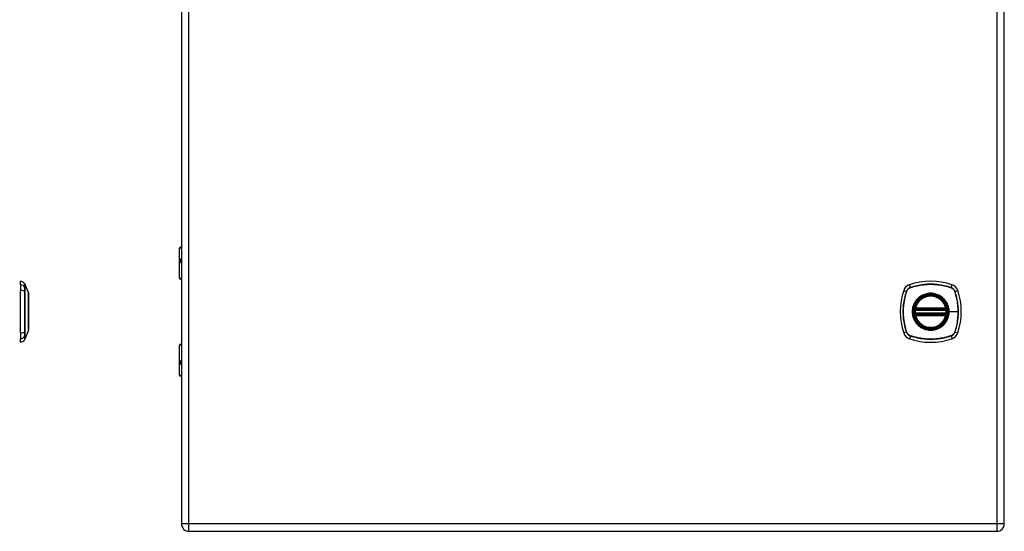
# Model space of a CAD drawing. Header units: inches. Extents: x 2.8 to 80.3, y 4.6 to 43.1.
# Tile 68 of 83: x 23.1 to 42.1, y 13 to 22.9. Entities that reach past the tile are written whole.
import ezdxf

# ---------------------------------------------------------------- set-up
doc = ezdxf.new("R2010")
doc.units = ezdxf.units.IN
doc.header["$MEASUREMENT"] = 0
doc.layers.add('Visible Edges(ANSI)', color=7, linetype='Continuous', lineweight=25)
doc.layers.add('Visible Tangent Edges(ANSI)', color=7, linetype='Continuous', lineweight=25)

msp = doc.modelspace()

# ---------------------------------------------------------------- linework, layer by layer
at = {"layer": 'Visible Edges(ANSI)'}
for p, q in [((26.21, 32.624), (26.21, 13.113)), ((42.128, 13.113), (42.128, 32.624)), ((26.175, 17.863), (26.175, 18.447)), ((26.195, 18.467), (26.21, 18.467)), ((26.21, 18.223), (26.207, 18.223)), ((26.207, 18.179), (26.21, 18.179)), ((23.097, 17.739), (23.097, 17.807)), ((23.097, 17.739), (23.097, 17.629)), ((23.184, 17.748), (23.252, 17.574)), ((26.21, 17.847), (26.191, 17.847)), ((23.097, 16.805), (23.097, 17.629)), ((40.407, 17.256), (41.001, 17.256)), ((41.001, 17.178), (40.407, 17.178)), ((40.411, 17.276), (40.997, 17.276)), ((40.997, 17.158), (40.411, 17.158)), ((23.097, 16.805), (23.097, 16.694)), ((23.252, 16.86), (23.184, 16.686)), ((23.097, 16.626), (23.097, 16.694)), ((26.175, 15.987), (26.175, 16.571)), ((26.191, 16.587), (26.21, 16.587)), ((26.21, 16.254), (26.207, 16.254)), ((26.207, 16.211), (26.21, 16.211)), ((26.21, 15.967), (26.195, 15.967)), ((26.356, 12.967), (41.982, 12.967))]:
    msp.add_line(p, q, dxfattribs=at)
at = {"layer": 'Visible Edges(ANSI)', "flags": 128}
for points in [[(23.252, 16.862), (23.252, 16.862), (23.252, 16.863), (23.252, 16.866), (23.252, 16.869), (23.252, 16.872), (23.252, 16.877), (23.252, 16.883), (23.252, 16.889), (23.252, 16.896), (23.252, 16.904), (23.252, 16.912), (23.252, 16.922), (23.252, 16.932), (23.252, 16.942), (23.252, 16.954), (23.252, 16.966), (23.252, 16.978), (23.252, 16.991), (23.252, 17.005), (23.252, 17.019), (23.252, 17.034), (23.252, 17.049), (23.252, 17.065), (23.252, 17.081), (23.252, 17.097), (23.252, 17.114), (23.252, 17.13), (23.252, 17.148), (23.252, 17.165), (23.252, 17.182), (23.252, 17.199), (23.252, 17.217), (23.252, 17.234), (23.252, 17.252), (23.252, 17.269), (23.252, 17.286), (23.252, 17.303), (23.252, 17.32), (23.252, 17.337), (23.252, 17.353), (23.252, 17.369), (23.252, 17.385), (23.252, 17.4), (23.252, 17.415), (23.252, 17.429), (23.252, 17.442), (23.252, 17.456), (23.252, 17.468), (23.252, 17.48), (23.252, 17.492), (23.252, 17.502), (23.252, 17.512), (23.252, 17.521), (23.252, 17.53), (23.252, 17.538), (23.252, 17.545), (23.252, 17.551), (23.252, 17.557), (23.252, 17.561), (23.252, 17.565), (23.252, 17.568), (23.252, 17.57), (23.252, 17.572), (23.252, 17.572)], [(40.395, 17.27), (40.395, 17.27), (40.395, 17.27), (40.395, 17.27), (40.395, 17.269), (40.395, 17.269), (40.395, 17.268), (40.395, 17.268), (40.395, 17.267), (40.395, 17.266), (40.395, 17.265), (40.394, 17.264), (40.394, 17.263), (40.394, 17.262), (40.394, 17.26), (40.394, 17.259), (40.393, 17.258), (40.393, 17.256), (40.393, 17.255), (40.393, 17.253), (40.393, 17.252), (40.393, 17.25), (40.392, 17.249), (40.392, 17.247), (40.392, 17.246)], [(40.392, 17.188), (40.392, 17.187), (40.392, 17.185), (40.393, 17.183), (40.393, 17.182), (40.393, 17.18), (40.393, 17.179), (40.393, 17.177), (40.393, 17.176), (40.394, 17.175), (40.394, 17.173), (40.394, 17.172), (40.394, 17.171), (40.394, 17.17), (40.395, 17.169), (40.395, 17.168), (40.395, 17.167), (40.395, 17.166), (40.395, 17.166), (40.395, 17.165), (40.395, 17.165), (40.395, 17.164), (40.395, 17.164), (40.395, 17.164), (40.395, 17.164)], [(41.015, 17.246), (41.015, 17.247), (41.015, 17.249), (41.015, 17.25), (41.015, 17.252), (41.015, 17.253), (41.014, 17.255), (41.014, 17.256), (41.014, 17.258), (41.014, 17.259), (41.014, 17.26), (41.014, 17.262), (41.013, 17.263), (41.013, 17.264), (41.013, 17.265), (41.013, 17.266), (41.013, 17.267), (41.013, 17.268), (41.013, 17.268), (41.012, 17.269), (41.012, 17.269), (41.012, 17.27), (41.012, 17.27), (41.012, 17.27), (41.012, 17.27)], [(41.012, 17.164), (41.012, 17.164), (41.012, 17.164), (41.012, 17.164), (41.012, 17.165), (41.012, 17.165), (41.013, 17.166), (41.013, 17.166), (41.013, 17.167), (41.013, 17.168), (41.013, 17.169), (41.013, 17.17), (41.013, 17.171), (41.014, 17.172), (41.014, 17.173), (41.014, 17.175), (41.014, 17.176), (41.014, 17.177), (41.014, 17.179), (41.015, 17.18), (41.015, 17.182), (41.015, 17.183), (41.015, 17.185), (41.015, 17.187), (41.015, 17.188)]]:
    msp.add_lwpolyline(points, dxfattribs=at)
at = {"layer": 'Visible Edges(ANSI)'}
for radius in [0.32, 0.315]:
    msp.add_circle((40.704, 17.217), radius, dxfattribs=at)
for centre, radius, start, end in [((26.195, 18.447), 0.0197, 90, 180), ((23.105, 17.748), 0.0394, 101.537, 126.8699), ((23.081, 17.69), 0.118, 29.7291, 82.0587), ((23.175, 17.744), 0.00984, 21.2505, 29.7291), ((26.191, 17.863), 0.0157, 180, 270), ((40.349, 17.572), 0.177, 108.7722, 161.2278), ((40.704, 16.528), 1.28, 71.2278, 108.7722), ((41.059, 17.572), 0.177, 18.7722, 71.2278), ((23.247, 17.572), 0.00492, 0.2088, 21.2505), ((41.393, 17.217), 1.28, 161.2278, 198.7722), ((40.704, 17.217), 0.313, 13.6344, 166.3656), ((40.015, 17.217), 1.28, 341.2278, 18.7722), ((40.704, 17.217), 0.313, 174.7499, 185.2501), ((40.704, 17.217), 0.313, 166.3656, 170.216), ((40.407, 17.268), 0.0118, 170.216, 270), ((40.407, 17.166), 0.0118, 90, 189.784), ((40.704, 17.217), 0.313, 189.784, 193.6344), ((40.411, 17.288), 0.0118, 166.3656, 270), ((40.411, 17.146), 0.0118, 90, 193.6344), ((40.704, 17.217), 0.313, 193.6344, 346.3656), ((40.997, 17.288), 0.0118, 270, 13.6344), ((40.997, 17.146), 0.0118, 346.3656, 90), ((41.001, 17.268), 0.0118, 270, 9.784), ((41.001, 17.166), 0.0118, 350.216, 90), ((40.704, 17.217), 0.313, 9.784, 13.6344), ((40.704, 17.217), 0.313, 346.3656, 350.216), ((40.704, 17.217), 0.313, 354.7499, 5.2501), ((23.247, 16.862), 0.00492, 338.7495, 359.7912), ((40.349, 16.862), 0.177, 198.7722, 251.2278), ((41.059, 16.862), 0.177, 288.7722, 341.2278), ((23.105, 16.685), 0.0394, 233.1301, 258.463), ((23.081, 16.743), 0.118, 277.9413, 330.2709), ((23.175, 16.69), 0.00984, 330.2709, 338.7495), ((26.191, 16.571), 0.0157, 90, 180), ((40.704, 17.906), 1.28, 251.2278, 288.7722), ((26.195, 15.987), 0.0197, 180, 270), ((26.356, 13.113), 0.146, 180, 270), ((41.982, 13.113), 0.146, 270, 0)]:
    msp.add_arc(centre, radius, start, end, dxfattribs=at)
at = {"layer": 'Visible Tangent Edges(ANSI)'}
for p, q in [((26.356, 13.113), (26.356, 32.624)), ((41.982, 32.624), (41.982, 13.113)), ((26.21, 18.447), (26.175, 18.447)), ((26.198, 18.233), (26.21, 18.233)), ((26.21, 18.17), (26.198, 18.17)), ((26.175, 17.863), (26.21, 17.863)), ((40.311, 17.684), (40.292, 17.739)), ((41.097, 17.684), (41.116, 17.739)), ((23.184, 17.682), (23.184, 17.683)), ((23.184, 17.609), (23.184, 17.609)), ((40.181, 17.629), (40.236, 17.61)), ((40.238, 17.609), (40.238, 17.609)), ((40.311, 17.682), (40.312, 17.683)), ((41.096, 17.683), (41.096, 17.682)), ((41.169, 17.609), (41.169, 17.609)), ((41.171, 17.61), (41.226, 17.629)), ((40.392, 17.246), (40.404, 17.244)), ((40.392, 17.188), (40.404, 17.189)), ((40.401, 17.269), (40.395, 17.27)), ((40.395, 17.164), (40.401, 17.165)), ((40.4, 17.291), (40.411, 17.288)), ((40.411, 17.146), (40.4, 17.143)), ((40.404, 17.244), (41.004, 17.244)), ((41.004, 17.189), (40.404, 17.189)), ((40.407, 17.256), (40.407, 17.266)), ((40.407, 17.167), (40.407, 17.178)), ((40.411, 17.276), (40.411, 17.288)), ((40.997, 17.288), (40.411, 17.288)), ((40.411, 17.266), (40.411, 17.276)), ((40.411, 17.266), (40.997, 17.266)), ((40.411, 17.158), (40.411, 17.168)), ((40.997, 17.168), (40.411, 17.168)), ((40.411, 17.146), (40.411, 17.158)), ((40.411, 17.146), (40.997, 17.146)), ((40.997, 17.288), (41.008, 17.291)), ((40.997, 17.288), (40.997, 17.276)), ((40.997, 17.276), (40.997, 17.266)), ((40.997, 17.168), (40.997, 17.158)), ((40.997, 17.158), (40.997, 17.146)), ((41.008, 17.143), (40.997, 17.146)), ((41.001, 17.266), (41.001, 17.256)), ((41.001, 17.178), (41.001, 17.167)), ((41.004, 17.244), (41.015, 17.246)), ((41.004, 17.189), (41.015, 17.188)), ((41.012, 17.27), (41.006, 17.269)), ((41.006, 17.165), (41.012, 17.164)), ((41.056, 17.217), (41.061, 17.217)), ((41.235, 17.217), (41.061, 17.217)), ((23.184, 16.824), (23.184, 16.825)), ((40.236, 16.824), (40.181, 16.805)), ((40.238, 16.824), (40.238, 16.825)), ((41.169, 16.825), (41.169, 16.824)), ((41.171, 16.824), (41.226, 16.805)), ((23.184, 16.751), (23.184, 16.751)), ((26.21, 16.571), (26.175, 16.571)), ((40.311, 16.749), (40.292, 16.694)), ((40.312, 16.751), (40.311, 16.751)), ((41.096, 16.751), (41.096, 16.751)), ((41.097, 16.749), (41.116, 16.694)), ((26.198, 16.264), (26.21, 16.264)), ((26.21, 16.201), (26.198, 16.201)), ((26.175, 15.987), (26.21, 15.987)), ((26.356, 13.113), (26.21, 13.113)), ((26.356, 12.967), (26.356, 13.113)), ((41.982, 13.113), (26.356, 13.113)), ((41.982, 13.113), (41.982, 12.967)), ((42.128, 13.113), (41.982, 13.113))]:
    msp.add_line(p, q, dxfattribs=at)
at = {"layer": 'Visible Tangent Edges(ANSI)', "flags": 128}
for points in [[(26.198, 18.233), (26.196, 18.232), (26.194, 18.232), (26.192, 18.231), (26.19, 18.229), (26.189, 18.227), (26.187, 18.224), (26.186, 18.221), (26.185, 18.217), (26.185, 18.214), (26.184, 18.21), (26.184, 18.205), (26.184, 18.201), (26.184, 18.197), (26.184, 18.193), (26.185, 18.189), (26.186, 18.185), (26.186, 18.181), (26.188, 18.178), (26.189, 18.176), (26.19, 18.173), (26.192, 18.172), (26.194, 18.171), (26.196, 18.17), (26.198, 18.17)], [(26.207, 18.179), (26.205, 18.18), (26.203, 18.18), (26.201, 18.181), (26.199, 18.182), (26.198, 18.184), (26.197, 18.185), (26.196, 18.188), (26.195, 18.19), (26.194, 18.192), (26.194, 18.195), (26.193, 18.198), (26.193, 18.201), (26.193, 18.204), (26.194, 18.207), (26.194, 18.21), (26.195, 18.212), (26.196, 18.215), (26.197, 18.217), (26.198, 18.219), (26.199, 18.22), (26.201, 18.221), (26.203, 18.222), (26.205, 18.223), (26.207, 18.223)], [(23.183, 17.749), (23.183, 17.749), (23.183, 17.749), (23.183, 17.748), (23.183, 17.747), (23.183, 17.746), (23.183, 17.745), (23.183, 17.743), (23.183, 17.742), (23.183, 17.74), (23.183, 17.738), (23.183, 17.735), (23.183, 17.733), (23.183, 17.73), (23.183, 17.727), (23.183, 17.724), (23.183, 17.72), (23.183, 17.716), (23.183, 17.713), (23.183, 17.708), (23.183, 17.704), (23.183, 17.699), (23.183, 17.695), (23.183, 17.69), (23.183, 17.684)], [(23.184, 17.683), (23.184, 17.688), (23.184, 17.693), (23.184, 17.698), (23.184, 17.702), (23.184, 17.707), (23.184, 17.711), (23.184, 17.715), (23.184, 17.719), (23.184, 17.722), (23.184, 17.725), (23.184, 17.728), (23.184, 17.731), (23.184, 17.734), (23.184, 17.736), (23.184, 17.738), (23.184, 17.74), (23.184, 17.742), (23.184, 17.744), (23.184, 17.745), (23.184, 17.746), (23.184, 17.747), (23.184, 17.747), (23.184, 17.748), (23.184, 17.748)], [(41.097, 17.684), (41.065, 17.695), (41.033, 17.704), (41.001, 17.713), (40.968, 17.72), (40.936, 17.727), (40.903, 17.733), (40.87, 17.738), (40.836, 17.742), (40.803, 17.745), (40.77, 17.747), (40.736, 17.749), (40.703, 17.749), (40.67, 17.749), (40.637, 17.747), (40.603, 17.745), (40.57, 17.742), (40.537, 17.738), (40.504, 17.733), (40.471, 17.727), (40.439, 17.72), (40.406, 17.713), (40.374, 17.704), (40.342, 17.695), (40.311, 17.684)], [(40.312, 17.683), (40.343, 17.693), (40.375, 17.702), (40.407, 17.711), (40.44, 17.719), (40.472, 17.725), (40.505, 17.731), (40.537, 17.736), (40.57, 17.74), (40.604, 17.744), (40.637, 17.746), (40.67, 17.747), (40.703, 17.748), (40.736, 17.747), (40.77, 17.746), (40.803, 17.744), (40.836, 17.74), (40.869, 17.736), (40.902, 17.731), (40.935, 17.725), (40.968, 17.719), (41, 17.711), (41.032, 17.702), (41.064, 17.693), (41.096, 17.683)], [(23.183, 17.684), (23.183, 17.683), (23.183, 17.681), (23.183, 17.679), (23.183, 17.677), (23.183, 17.675), (23.183, 17.673), (23.183, 17.67), (23.183, 17.668), (23.183, 17.665), (23.183, 17.662), (23.183, 17.659), (23.183, 17.656), (23.183, 17.653), (23.183, 17.649), (23.183, 17.646), (23.183, 17.642), (23.183, 17.638), (23.183, 17.635), (23.183, 17.631), (23.183, 17.627), (23.183, 17.623), (23.183, 17.618), (23.183, 17.614), (23.183, 17.61)], [(23.183, 17.61), (23.183, 17.578), (23.183, 17.546), (23.183, 17.514), (23.183, 17.481), (23.183, 17.449), (23.183, 17.416), (23.183, 17.383), (23.183, 17.349), (23.183, 17.316), (23.183, 17.283), (23.183, 17.249), (23.183, 17.216), (23.183, 17.183), (23.183, 17.15), (23.183, 17.116), (23.183, 17.083), (23.183, 17.05), (23.183, 17.017), (23.183, 16.984), (23.183, 16.952), (23.183, 16.92), (23.183, 16.887), (23.183, 16.855), (23.183, 16.824)], [(23.184, 17.609), (23.184, 17.613), (23.184, 17.618), (23.184, 17.622), (23.184, 17.626), (23.184, 17.63), (23.184, 17.633), (23.184, 17.637), (23.184, 17.641), (23.184, 17.644), (23.184, 17.648), (23.184, 17.651), (23.184, 17.654), (23.184, 17.657), (23.184, 17.66), (23.184, 17.663), (23.184, 17.666), (23.184, 17.668), (23.184, 17.671), (23.184, 17.673), (23.184, 17.675), (23.184, 17.677), (23.184, 17.679), (23.184, 17.681), (23.184, 17.682)], [(23.184, 16.825), (23.184, 16.856), (23.184, 16.888), (23.184, 16.92), (23.184, 16.953), (23.184, 16.985), (23.184, 17.018), (23.184, 17.051), (23.184, 17.084), (23.184, 17.117), (23.184, 17.15), (23.184, 17.183), (23.184, 17.216), (23.184, 17.249), (23.184, 17.283), (23.184, 17.316), (23.184, 17.349), (23.184, 17.382), (23.184, 17.415), (23.184, 17.448), (23.184, 17.481), (23.184, 17.513), (23.184, 17.545), (23.184, 17.577), (23.184, 17.609)], [(23.252, 17.574), (23.252, 17.574), (23.252, 17.573), (23.252, 17.572), (23.252, 17.571), (23.252, 17.57), (23.252, 17.568), (23.252, 17.566), (23.252, 17.564), (23.252, 17.562), (23.252, 17.559), (23.252, 17.556), (23.252, 17.552), (23.252, 17.549), (23.252, 17.545), (23.252, 17.541), (23.252, 17.536), (23.252, 17.532), (23.252, 17.527), (23.252, 17.521), (23.252, 17.516), (23.252, 17.51), (23.252, 17.504), (23.252, 17.498), (23.252, 17.492)], [(40.236, 17.61), (40.226, 17.578), (40.217, 17.546), (40.208, 17.514), (40.2, 17.481), (40.194, 17.449), (40.188, 17.416), (40.183, 17.383), (40.179, 17.349), (40.176, 17.316), (40.173, 17.283), (40.172, 17.249), (40.172, 17.216), (40.172, 17.183), (40.174, 17.15), (40.176, 17.116), (40.179, 17.083), (40.183, 17.05), (40.188, 17.017), (40.194, 16.984), (40.201, 16.952), (40.208, 16.92), (40.217, 16.887), (40.226, 16.855), (40.236, 16.824)], [(40.238, 16.825), (40.228, 16.856), (40.218, 16.888), (40.21, 16.92), (40.202, 16.953), (40.195, 16.985), (40.189, 17.018), (40.184, 17.051), (40.18, 17.084), (40.177, 17.117), (40.175, 17.15), (40.173, 17.183), (40.173, 17.216), (40.173, 17.249), (40.175, 17.283), (40.177, 17.316), (40.18, 17.349), (40.184, 17.382), (40.189, 17.415), (40.195, 17.448), (40.202, 17.481), (40.21, 17.513), (40.218, 17.545), (40.228, 17.577), (40.238, 17.609)], [(40.311, 17.684), (40.306, 17.683), (40.302, 17.681), (40.298, 17.679), (40.294, 17.677), (40.29, 17.675), (40.286, 17.673), (40.282, 17.67), (40.279, 17.668), (40.275, 17.665), (40.271, 17.662), (40.268, 17.659), (40.265, 17.656), (40.262, 17.653), (40.259, 17.649), (40.256, 17.646), (40.253, 17.642), (40.25, 17.638), (40.248, 17.635), (40.245, 17.631), (40.243, 17.627), (40.241, 17.623), (40.239, 17.618), (40.238, 17.614), (40.236, 17.61)], [(40.238, 17.609), (40.24, 17.613), (40.242, 17.618), (40.243, 17.622), (40.245, 17.626), (40.248, 17.63), (40.25, 17.633), (40.252, 17.637), (40.255, 17.641), (40.258, 17.644), (40.26, 17.648), (40.263, 17.651), (40.266, 17.654), (40.27, 17.657), (40.273, 17.66), (40.276, 17.663), (40.28, 17.666), (40.284, 17.668), (40.287, 17.671), (40.291, 17.673), (40.295, 17.675), (40.299, 17.677), (40.303, 17.679), (40.307, 17.681), (40.311, 17.682)], [(41.056, 17.217), (41.047, 17.138), (41.021, 17.064), (40.979, 16.997), (40.923, 16.941), (40.857, 16.899), (40.782, 16.874), (40.703, 16.865), (40.625, 16.874), (40.551, 16.9), (40.484, 16.942), (40.428, 16.997), (40.386, 17.064), (40.36, 17.139), (40.352, 17.217), (40.361, 17.296), (40.387, 17.37), (40.429, 17.437), (40.484, 17.492), (40.551, 17.534), (40.625, 17.56), (40.704, 17.569), (40.783, 17.56), (40.857, 17.534), (40.924, 17.492), (40.979, 17.437), (41.021, 17.37), (41.047, 17.295), (41.056, 17.217)], [(40.931, 17.492), (40.915, 17.504), (40.898, 17.516), (40.881, 17.527), (40.863, 17.536), (40.844, 17.545), (40.825, 17.553), (40.805, 17.559), (40.785, 17.564), (40.765, 17.568), (40.745, 17.571), (40.724, 17.573), (40.704, 17.574), (40.683, 17.573), (40.663, 17.571), (40.642, 17.568), (40.622, 17.564), (40.602, 17.559), (40.583, 17.552), (40.563, 17.545), (40.545, 17.536), (40.527, 17.527), (40.509, 17.516), (40.492, 17.504), (40.476, 17.492)], [(41.096, 17.682), (41.1, 17.681), (41.105, 17.679), (41.109, 17.677), (41.113, 17.675), (41.116, 17.673), (41.12, 17.671), (41.124, 17.668), (41.128, 17.666), (41.131, 17.663), (41.135, 17.66), (41.138, 17.657), (41.141, 17.654), (41.144, 17.651), (41.147, 17.648), (41.15, 17.644), (41.153, 17.641), (41.155, 17.637), (41.158, 17.633), (41.16, 17.63), (41.162, 17.626), (41.164, 17.622), (41.166, 17.618), (41.168, 17.613), (41.169, 17.609)], [(41.171, 17.61), (41.17, 17.614), (41.168, 17.618), (41.166, 17.623), (41.164, 17.627), (41.162, 17.631), (41.16, 17.635), (41.157, 17.638), (41.155, 17.642), (41.152, 17.646), (41.149, 17.649), (41.146, 17.653), (41.143, 17.656), (41.14, 17.659), (41.136, 17.662), (41.133, 17.665), (41.129, 17.668), (41.125, 17.67), (41.122, 17.673), (41.118, 17.675), (41.114, 17.677), (41.11, 17.679), (41.105, 17.681), (41.101, 17.683), (41.097, 17.684)], [(41.169, 17.609), (41.175, 17.593), (41.18, 17.577), (41.185, 17.561), (41.189, 17.545), (41.194, 17.529), (41.198, 17.513), (41.202, 17.497), (41.205, 17.481), (41.209, 17.465), (41.212, 17.449), (41.215, 17.432), (41.218, 17.416), (41.221, 17.399), (41.223, 17.383), (41.225, 17.366), (41.227, 17.35), (41.229, 17.333), (41.231, 17.317), (41.232, 17.3), (41.233, 17.283), (41.234, 17.267), (41.234, 17.25), (41.235, 17.233), (41.235, 17.217)], [(41.171, 16.824), (41.182, 16.855), (41.191, 16.887), (41.2, 16.92), (41.207, 16.952), (41.214, 16.985), (41.22, 17.018), (41.225, 17.051), (41.229, 17.084), (41.232, 17.117), (41.234, 17.151), (41.236, 17.184), (41.236, 17.217), (41.235, 17.251), (41.234, 17.284), (41.232, 17.317), (41.229, 17.35), (41.225, 17.383), (41.22, 17.416), (41.214, 17.449), (41.207, 17.482), (41.199, 17.514), (41.191, 17.546), (41.182, 17.578), (41.171, 17.61)], [(23.252, 17.492), (23.252, 17.49), (23.252, 17.488), (23.252, 17.486), (23.252, 17.484), (23.252, 17.482), (23.252, 17.481), (23.252, 17.479), (23.252, 17.477), (23.252, 17.475), (23.252, 17.473), (23.252, 17.471), (23.252, 17.469), (23.252, 17.467), (23.252, 17.465), (23.252, 17.463), (23.252, 17.461), (23.252, 17.459), (23.252, 17.457), (23.252, 17.455), (23.252, 17.453), (23.252, 17.451), (23.252, 17.449), (23.252, 17.447), (23.252, 17.444)], [(23.252, 17.444), (23.252, 17.428), (23.252, 17.411), (23.252, 17.394), (23.252, 17.376), (23.252, 17.357), (23.252, 17.338), (23.252, 17.318), (23.252, 17.298), (23.252, 17.278), (23.252, 17.258), (23.252, 17.237), (23.252, 17.217), (23.252, 17.196), (23.252, 17.176), (23.252, 17.155), (23.252, 17.135), (23.252, 17.115), (23.252, 17.096), (23.252, 17.076), (23.252, 17.058), (23.252, 17.04), (23.252, 17.022), (23.252, 17.005), (23.252, 16.989)], [(40.429, 17.444), (40.417, 17.428), (40.405, 17.411), (40.394, 17.394), (40.384, 17.376), (40.376, 17.357), (40.368, 17.338), (40.362, 17.318), (40.356, 17.298), (40.352, 17.278), (40.349, 17.258), (40.348, 17.237), (40.347, 17.217), (40.348, 17.196), (40.349, 17.176), (40.352, 17.155), (40.356, 17.135), (40.362, 17.115), (40.368, 17.096), (40.376, 17.076), (40.384, 17.058), (40.394, 17.04), (40.405, 17.022), (40.417, 17.005), (40.429, 16.989)], [(40.476, 17.492), (40.474, 17.49), (40.472, 17.488), (40.47, 17.486), (40.468, 17.484), (40.466, 17.482), (40.464, 17.481), (40.462, 17.479), (40.46, 17.477), (40.458, 17.475), (40.456, 17.473), (40.454, 17.471), (40.452, 17.469), (40.45, 17.467), (40.448, 17.465), (40.446, 17.463), (40.444, 17.461), (40.442, 17.459), (40.44, 17.457), (40.438, 17.455), (40.436, 17.453), (40.435, 17.451), (40.433, 17.449), (40.431, 17.447), (40.429, 17.444)], [(40.978, 17.444), (40.977, 17.447), (40.975, 17.449), (40.973, 17.451), (40.971, 17.453), (40.969, 17.455), (40.967, 17.457), (40.966, 17.459), (40.964, 17.461), (40.962, 17.463), (40.96, 17.465), (40.958, 17.467), (40.956, 17.469), (40.954, 17.471), (40.952, 17.473), (40.95, 17.475), (40.948, 17.477), (40.946, 17.479), (40.944, 17.481), (40.942, 17.482), (40.94, 17.484), (40.938, 17.486), (40.936, 17.488), (40.933, 17.49), (40.931, 17.492)], [(41.061, 17.217), (41.061, 17.227), (41.06, 17.237), (41.059, 17.248), (41.058, 17.258), (41.057, 17.268), (41.055, 17.278), (41.053, 17.288), (41.051, 17.299), (41.049, 17.309), (41.046, 17.318), (41.043, 17.328), (41.039, 17.338), (41.036, 17.348), (41.032, 17.357), (41.028, 17.366), (41.023, 17.376), (41.019, 17.385), (41.014, 17.394), (41.008, 17.403), (41.003, 17.411), (40.997, 17.42), (40.991, 17.428), (40.985, 17.436), (40.978, 17.444)], [(40.4, 17.291), (40.399, 17.29), (40.399, 17.289), (40.399, 17.288), (40.399, 17.287), (40.399, 17.286), (40.399, 17.285), (40.399, 17.284), (40.399, 17.283), (40.399, 17.282), (40.399, 17.281), (40.399, 17.28), (40.399, 17.279), (40.399, 17.278), (40.399, 17.277), (40.399, 17.277), (40.399, 17.276), (40.399, 17.275), (40.399, 17.274), (40.4, 17.273), (40.4, 17.272), (40.4, 17.271), (40.401, 17.271), (40.401, 17.27), (40.401, 17.269)], [(40.401, 17.165), (40.401, 17.164), (40.401, 17.163), (40.4, 17.162), (40.4, 17.162), (40.4, 17.161), (40.399, 17.16), (40.399, 17.159), (40.399, 17.158), (40.399, 17.157), (40.399, 17.156), (40.399, 17.155), (40.399, 17.154), (40.399, 17.154), (40.399, 17.153), (40.399, 17.152), (40.399, 17.151), (40.399, 17.15), (40.399, 17.149), (40.399, 17.148), (40.399, 17.147), (40.399, 17.146), (40.399, 17.145), (40.399, 17.144), (40.4, 17.143)], [(40.401, 17.269), (40.402, 17.269), (40.402, 17.269), (40.402, 17.269), (40.402, 17.268), (40.402, 17.268), (40.403, 17.268), (40.403, 17.268), (40.403, 17.268), (40.403, 17.268), (40.403, 17.268), (40.404, 17.267), (40.404, 17.267), (40.404, 17.267), (40.404, 17.267), (40.405, 17.267), (40.405, 17.267), (40.405, 17.267), (40.405, 17.267), (40.406, 17.267), (40.406, 17.267), (40.406, 17.267), (40.406, 17.266), (40.407, 17.266), (40.407, 17.266)], [(40.407, 17.167), (40.407, 17.167), (40.406, 17.167), (40.406, 17.167), (40.406, 17.167), (40.406, 17.167), (40.405, 17.167), (40.405, 17.167), (40.405, 17.167), (40.405, 17.167), (40.404, 17.167), (40.404, 17.167), (40.404, 17.166), (40.404, 17.166), (40.403, 17.166), (40.403, 17.166), (40.403, 17.166), (40.403, 17.166), (40.403, 17.166), (40.402, 17.165), (40.402, 17.165), (40.402, 17.165), (40.402, 17.165), (40.402, 17.165), (40.401, 17.165)], [(40.404, 17.244), (40.404, 17.245), (40.404, 17.246), (40.404, 17.247), (40.405, 17.248), (40.405, 17.248), (40.405, 17.249), (40.405, 17.25), (40.405, 17.25), (40.405, 17.251), (40.406, 17.252), (40.406, 17.252), (40.406, 17.253), (40.406, 17.253), (40.406, 17.254), (40.406, 17.254), (40.406, 17.255), (40.407, 17.255), (40.407, 17.255), (40.407, 17.256), (40.407, 17.256), (40.407, 17.256), (40.407, 17.256), (40.407, 17.256), (40.407, 17.256)], [(40.407, 17.178), (40.407, 17.178), (40.407, 17.178), (40.407, 17.178), (40.407, 17.178), (40.407, 17.178), (40.407, 17.178), (40.407, 17.179), (40.406, 17.179), (40.406, 17.18), (40.406, 17.18), (40.406, 17.18), (40.406, 17.181), (40.406, 17.182), (40.406, 17.182), (40.405, 17.183), (40.405, 17.183), (40.405, 17.184), (40.405, 17.185), (40.405, 17.186), (40.405, 17.186), (40.404, 17.187), (40.404, 17.188), (40.404, 17.189), (40.404, 17.189)], [(40.407, 17.266), (40.407, 17.266), (40.407, 17.266), (40.408, 17.266), (40.408, 17.266), (40.408, 17.266), (40.408, 17.266), (40.408, 17.266), (40.408, 17.266), (40.409, 17.266), (40.409, 17.266), (40.409, 17.266), (40.409, 17.266), (40.409, 17.266), (40.409, 17.266), (40.41, 17.266), (40.41, 17.266), (40.41, 17.266), (40.41, 17.266), (40.41, 17.266), (40.41, 17.266), (40.411, 17.266), (40.411, 17.266), (40.411, 17.266), (40.411, 17.266)], [(40.411, 17.168), (40.411, 17.168), (40.411, 17.168), (40.411, 17.168), (40.41, 17.168), (40.41, 17.168), (40.41, 17.168), (40.41, 17.168), (40.41, 17.168), (40.41, 17.168), (40.409, 17.168), (40.409, 17.168), (40.409, 17.168), (40.409, 17.168), (40.409, 17.168), (40.409, 17.168), (40.408, 17.168), (40.408, 17.168), (40.408, 17.168), (40.408, 17.167), (40.408, 17.167), (40.408, 17.167), (40.407, 17.167), (40.407, 17.167), (40.407, 17.167)], [(40.978, 16.989), (40.985, 16.997), (40.991, 17.006), (40.997, 17.014), (41.003, 17.022), (41.008, 17.031), (41.014, 17.04), (41.019, 17.049), (41.023, 17.058), (41.028, 17.067), (41.032, 17.077), (41.036, 17.086), (41.039, 17.096), (41.043, 17.106), (41.046, 17.115), (41.049, 17.125), (41.051, 17.135), (41.053, 17.145), (41.055, 17.155), (41.057, 17.166), (41.058, 17.176), (41.059, 17.186), (41.06, 17.196), (41.061, 17.207), (41.061, 17.217)], [(40.997, 17.266), (40.997, 17.266), (40.997, 17.266), (40.997, 17.266), (40.997, 17.266), (40.997, 17.266), (40.998, 17.266), (40.998, 17.266), (40.998, 17.266), (40.998, 17.266), (40.998, 17.266), (40.998, 17.266), (40.999, 17.266), (40.999, 17.266), (40.999, 17.266), (40.999, 17.266), (40.999, 17.266), (40.999, 17.266), (41, 17.266), (41, 17.266), (41, 17.266), (41, 17.266), (41, 17.266), (41, 17.266), (41.001, 17.266)], [(41.001, 17.167), (41, 17.167), (41, 17.167), (41, 17.167), (41, 17.167), (41, 17.167), (41, 17.168), (40.999, 17.168), (40.999, 17.168), (40.999, 17.168), (40.999, 17.168), (40.999, 17.168), (40.999, 17.168), (40.998, 17.168), (40.998, 17.168), (40.998, 17.168), (40.998, 17.168), (40.998, 17.168), (40.998, 17.168), (40.997, 17.168), (40.997, 17.168), (40.997, 17.168), (40.997, 17.168), (40.997, 17.168), (40.997, 17.168)], [(41.001, 17.266), (41.001, 17.266), (41.001, 17.266), (41.001, 17.267), (41.002, 17.267), (41.002, 17.267), (41.002, 17.267), (41.002, 17.267), (41.003, 17.267), (41.003, 17.267), (41.003, 17.267), (41.003, 17.267), (41.004, 17.267), (41.004, 17.267), (41.004, 17.268), (41.004, 17.268), (41.005, 17.268), (41.005, 17.268), (41.005, 17.268), (41.005, 17.268), (41.006, 17.268), (41.006, 17.269), (41.006, 17.269), (41.006, 17.269), (41.006, 17.269)], [(41.001, 17.256), (41.001, 17.256), (41.001, 17.256), (41.001, 17.256), (41.001, 17.256), (41.001, 17.256), (41.001, 17.255), (41.001, 17.255), (41.001, 17.255), (41.001, 17.254), (41.001, 17.254), (41.002, 17.253), (41.002, 17.253), (41.002, 17.252), (41.002, 17.252), (41.002, 17.251), (41.002, 17.25), (41.003, 17.25), (41.003, 17.249), (41.003, 17.248), (41.003, 17.248), (41.003, 17.247), (41.003, 17.246), (41.004, 17.245), (41.004, 17.244)], [(41.004, 17.189), (41.004, 17.189), (41.003, 17.188), (41.003, 17.187), (41.003, 17.186), (41.003, 17.186), (41.003, 17.185), (41.003, 17.184), (41.002, 17.183), (41.002, 17.183), (41.002, 17.182), (41.002, 17.182), (41.002, 17.181), (41.002, 17.18), (41.001, 17.18), (41.001, 17.18), (41.001, 17.179), (41.001, 17.179), (41.001, 17.178), (41.001, 17.178), (41.001, 17.178), (41.001, 17.178), (41.001, 17.178), (41.001, 17.178), (41.001, 17.178)], [(41.006, 17.165), (41.006, 17.165), (41.006, 17.165), (41.006, 17.165), (41.006, 17.165), (41.005, 17.165), (41.005, 17.166), (41.005, 17.166), (41.005, 17.166), (41.004, 17.166), (41.004, 17.166), (41.004, 17.166), (41.004, 17.166), (41.003, 17.167), (41.003, 17.167), (41.003, 17.167), (41.003, 17.167), (41.002, 17.167), (41.002, 17.167), (41.002, 17.167), (41.002, 17.167), (41.001, 17.167), (41.001, 17.167), (41.001, 17.167), (41.001, 17.167)], [(41.006, 17.269), (41.007, 17.27), (41.007, 17.271), (41.007, 17.271), (41.008, 17.272), (41.008, 17.273), (41.008, 17.274), (41.008, 17.275), (41.009, 17.276), (41.009, 17.277), (41.009, 17.277), (41.009, 17.278), (41.009, 17.279), (41.009, 17.28), (41.009, 17.281), (41.009, 17.282), (41.009, 17.283), (41.009, 17.284), (41.009, 17.285), (41.009, 17.286), (41.009, 17.287), (41.009, 17.288), (41.008, 17.289), (41.008, 17.29), (41.008, 17.291)], [(41.008, 17.143), (41.008, 17.144), (41.008, 17.145), (41.009, 17.146), (41.009, 17.147), (41.009, 17.148), (41.009, 17.149), (41.009, 17.15), (41.009, 17.151), (41.009, 17.152), (41.009, 17.153), (41.009, 17.154), (41.009, 17.154), (41.009, 17.155), (41.009, 17.156), (41.009, 17.157), (41.009, 17.158), (41.008, 17.159), (41.008, 17.16), (41.008, 17.161), (41.008, 17.162), (41.007, 17.162), (41.007, 17.163), (41.007, 17.164), (41.006, 17.165)], [(41.235, 17.217), (41.235, 17.2), (41.234, 17.184), (41.234, 17.167), (41.233, 17.151), (41.232, 17.134), (41.231, 17.117), (41.229, 17.101), (41.227, 17.084), (41.225, 17.068), (41.223, 17.051), (41.221, 17.035), (41.218, 17.018), (41.215, 17.002), (41.212, 16.985), (41.209, 16.969), (41.205, 16.953), (41.202, 16.937), (41.198, 16.92), (41.194, 16.904), (41.189, 16.888), (41.185, 16.872), (41.18, 16.856), (41.175, 16.841), (41.169, 16.825)], [(23.252, 16.989), (23.252, 16.987), (23.252, 16.985), (23.252, 16.983), (23.252, 16.981), (23.252, 16.979), (23.252, 16.977), (23.252, 16.975), (23.252, 16.973), (23.252, 16.971), (23.252, 16.969), (23.252, 16.967), (23.252, 16.965), (23.252, 16.963), (23.252, 16.961), (23.252, 16.959), (23.252, 16.957), (23.252, 16.955), (23.252, 16.953), (23.252, 16.951), (23.252, 16.95), (23.252, 16.948), (23.252, 16.946), (23.252, 16.944), (23.252, 16.942)], [(40.429, 16.989), (40.431, 16.987), (40.433, 16.985), (40.435, 16.983), (40.436, 16.981), (40.438, 16.979), (40.44, 16.977), (40.442, 16.975), (40.444, 16.973), (40.446, 16.971), (40.448, 16.969), (40.45, 16.967), (40.452, 16.965), (40.454, 16.963), (40.456, 16.961), (40.458, 16.959), (40.46, 16.957), (40.462, 16.955), (40.464, 16.953), (40.466, 16.951), (40.468, 16.95), (40.47, 16.948), (40.472, 16.946), (40.474, 16.944), (40.476, 16.942)], [(40.931, 16.942), (40.933, 16.944), (40.936, 16.946), (40.938, 16.948), (40.94, 16.949), (40.942, 16.951), (40.944, 16.953), (40.946, 16.955), (40.948, 16.957), (40.95, 16.959), (40.952, 16.961), (40.954, 16.963), (40.956, 16.965), (40.958, 16.967), (40.96, 16.969), (40.962, 16.971), (40.964, 16.973), (40.966, 16.975), (40.967, 16.977), (40.969, 16.979), (40.971, 16.981), (40.973, 16.983), (40.975, 16.985), (40.977, 16.987), (40.978, 16.989)], [(23.183, 16.824), (23.183, 16.82), (23.183, 16.815), (23.183, 16.811), (23.183, 16.807), (23.183, 16.803), (23.183, 16.799), (23.183, 16.795), (23.183, 16.792), (23.183, 16.788), (23.183, 16.784), (23.183, 16.781), (23.183, 16.778), (23.183, 16.775), (23.183, 16.772), (23.183, 16.769), (23.183, 16.766), (23.183, 16.763), (23.183, 16.761), (23.183, 16.759), (23.183, 16.756), (23.183, 16.754), (23.183, 16.753), (23.183, 16.751), (23.183, 16.749)], [(23.184, 16.751), (23.184, 16.753), (23.184, 16.755), (23.184, 16.756), (23.184, 16.758), (23.184, 16.761), (23.184, 16.763), (23.184, 16.765), (23.184, 16.768), (23.184, 16.771), (23.184, 16.773), (23.184, 16.776), (23.184, 16.78), (23.184, 16.783), (23.184, 16.786), (23.184, 16.789), (23.184, 16.793), (23.184, 16.797), (23.184, 16.8), (23.184, 16.804), (23.184, 16.808), (23.184, 16.812), (23.184, 16.816), (23.184, 16.82), (23.184, 16.824)], [(23.252, 16.942), (23.252, 16.936), (23.252, 16.93), (23.252, 16.924), (23.252, 16.918), (23.252, 16.912), (23.252, 16.907), (23.252, 16.902), (23.252, 16.898), (23.252, 16.893), (23.252, 16.889), (23.252, 16.885), (23.252, 16.881), (23.252, 16.878), (23.252, 16.875), (23.252, 16.872), (23.252, 16.87), (23.252, 16.867), (23.252, 16.865), (23.252, 16.864), (23.252, 16.862), (23.252, 16.861), (23.252, 16.861), (23.252, 16.86), (23.252, 16.86)], [(40.236, 16.824), (40.238, 16.82), (40.239, 16.815), (40.241, 16.811), (40.243, 16.807), (40.245, 16.803), (40.248, 16.799), (40.25, 16.795), (40.253, 16.792), (40.256, 16.788), (40.259, 16.784), (40.262, 16.781), (40.265, 16.778), (40.268, 16.775), (40.271, 16.772), (40.275, 16.769), (40.279, 16.766), (40.282, 16.763), (40.286, 16.761), (40.29, 16.759), (40.294, 16.756), (40.298, 16.754), (40.302, 16.753), (40.306, 16.751), (40.311, 16.749)], [(40.311, 16.751), (40.307, 16.753), (40.303, 16.755), (40.299, 16.756), (40.295, 16.758), (40.291, 16.761), (40.287, 16.763), (40.284, 16.765), (40.28, 16.768), (40.276, 16.771), (40.273, 16.773), (40.27, 16.776), (40.266, 16.78), (40.263, 16.783), (40.26, 16.786), (40.258, 16.789), (40.255, 16.793), (40.252, 16.797), (40.25, 16.8), (40.248, 16.804), (40.245, 16.808), (40.243, 16.812), (40.242, 16.816), (40.24, 16.82), (40.238, 16.824)], [(40.476, 16.942), (40.492, 16.93), (40.509, 16.918), (40.527, 16.907), (40.545, 16.898), (40.564, 16.889), (40.583, 16.881), (40.602, 16.875), (40.622, 16.87), (40.642, 16.865), (40.663, 16.862), (40.683, 16.861), (40.704, 16.86), (40.724, 16.861), (40.745, 16.862), (40.765, 16.865), (40.786, 16.87), (40.805, 16.875), (40.825, 16.881), (40.844, 16.889), (40.863, 16.898), (40.881, 16.907), (40.898, 16.918), (40.915, 16.93), (40.931, 16.942)], [(41.169, 16.824), (41.168, 16.82), (41.166, 16.816), (41.164, 16.812), (41.162, 16.808), (41.16, 16.804), (41.158, 16.8), (41.155, 16.797), (41.153, 16.793), (41.15, 16.789), (41.147, 16.786), (41.144, 16.783), (41.141, 16.78), (41.138, 16.776), (41.135, 16.773), (41.131, 16.771), (41.128, 16.768), (41.124, 16.765), (41.12, 16.763), (41.116, 16.761), (41.113, 16.758), (41.109, 16.756), (41.105, 16.755), (41.1, 16.753), (41.096, 16.751)], [(41.097, 16.749), (41.101, 16.751), (41.105, 16.753), (41.11, 16.754), (41.114, 16.756), (41.118, 16.759), (41.122, 16.761), (41.125, 16.763), (41.129, 16.766), (41.133, 16.769), (41.136, 16.772), (41.14, 16.775), (41.143, 16.778), (41.146, 16.781), (41.149, 16.784), (41.152, 16.788), (41.155, 16.792), (41.157, 16.795), (41.16, 16.799), (41.162, 16.803), (41.164, 16.807), (41.166, 16.811), (41.168, 16.815), (41.17, 16.82), (41.171, 16.824)], [(23.183, 16.749), (23.183, 16.744), (23.183, 16.739), (23.183, 16.734), (23.183, 16.73), (23.183, 16.725), (23.183, 16.721), (23.183, 16.717), (23.183, 16.714), (23.183, 16.71), (23.183, 16.707), (23.183, 16.704), (23.183, 16.701), (23.183, 16.698), (23.183, 16.696), (23.183, 16.694), (23.183, 16.692), (23.183, 16.69), (23.183, 16.689), (23.183, 16.688), (23.183, 16.687), (23.183, 16.686), (23.183, 16.685), (23.183, 16.685), (23.183, 16.685)], [(23.184, 16.686), (23.184, 16.686), (23.184, 16.687), (23.184, 16.687), (23.184, 16.688), (23.184, 16.689), (23.184, 16.69), (23.184, 16.692), (23.184, 16.693), (23.184, 16.695), (23.184, 16.697), (23.184, 16.7), (23.184, 16.702), (23.184, 16.705), (23.184, 16.708), (23.184, 16.712), (23.184, 16.715), (23.184, 16.719), (23.184, 16.723), (23.184, 16.727), (23.184, 16.732), (23.184, 16.736), (23.184, 16.741), (23.184, 16.746), (23.184, 16.751)], [(40.311, 16.749), (40.342, 16.739), (40.374, 16.73), (40.407, 16.721), (40.439, 16.714), (40.472, 16.707), (40.505, 16.701), (40.538, 16.696), (40.571, 16.692), (40.605, 16.689), (40.638, 16.687), (40.671, 16.685), (40.705, 16.685), (40.738, 16.685), (40.771, 16.687), (40.804, 16.689), (40.837, 16.692), (40.871, 16.696), (40.903, 16.701), (40.936, 16.707), (40.969, 16.714), (41.001, 16.721), (41.033, 16.73), (41.065, 16.739), (41.097, 16.749)], [(41.096, 16.751), (41.064, 16.741), (41.032, 16.732), (41, 16.723), (40.968, 16.715), (40.936, 16.708), (40.903, 16.703), (40.87, 16.698), (40.837, 16.693), (40.804, 16.69), (40.771, 16.688), (40.738, 16.687), (40.705, 16.686), (40.671, 16.686), (40.638, 16.688), (40.605, 16.69), (40.572, 16.693), (40.538, 16.697), (40.505, 16.702), (40.473, 16.708), (40.44, 16.715), (40.407, 16.723), (40.375, 16.731), (40.343, 16.741), (40.312, 16.751)], [(26.198, 16.264), (26.196, 16.264), (26.194, 16.263), (26.192, 16.262), (26.19, 16.26), (26.189, 16.258), (26.188, 16.256), (26.186, 16.252), (26.186, 16.249), (26.185, 16.245), (26.184, 16.241), (26.184, 16.237), (26.184, 16.233), (26.184, 16.228), (26.184, 16.224), (26.185, 16.22), (26.185, 16.216), (26.186, 16.213), (26.187, 16.21), (26.189, 16.207), (26.19, 16.205), (26.192, 16.203), (26.194, 16.202), (26.196, 16.201), (26.198, 16.201)], [(26.207, 16.211), (26.205, 16.211), (26.203, 16.212), (26.201, 16.212), (26.199, 16.214), (26.198, 16.215), (26.197, 16.217), (26.196, 16.219), (26.195, 16.221), (26.194, 16.224), (26.194, 16.227), (26.193, 16.23), (26.193, 16.233), (26.193, 16.236), (26.194, 16.239), (26.194, 16.241), (26.195, 16.244), (26.196, 16.246), (26.197, 16.248), (26.198, 16.25), (26.199, 16.252), (26.201, 16.253), (26.203, 16.254), (26.205, 16.254), (26.207, 16.254)]]:
    msp.add_lwpolyline(points, dxfattribs=at)
at = {"layer": 'Visible Tangent Edges(ANSI)'}
for radius in [0.346, 0.342, 0.325, 0.324]:
    msp.add_circle((40.704, 17.217), radius, dxfattribs=at)
for start, end in [(13.6344, 166.3656), (174.7499, 185.2501), (193.6344, 346.3656), (354.7499, 5.2501)]:
    msp.add_arc((40.704, 17.217), 0.301, start, end, dxfattribs=at)
for centre, major_axis, ratio, start_param, end_param in [((26.207, 18.233), (0, -0.00984), 0.879139, 4.712389, 6.283185), ((26.207, 18.17), (0, 0.00984), 0.879139, 0, 1.570796), ((23.081, 17.629), (0.118, 0), 0.946806, 0.522838, 1.432195), ((23.081, 17.591), (-0.118, 0), 0.321806, 3.66443, 4.573787), ((23.175, 17.68), (0.00984, -0.00009), 0.948405, 0.290838, 0.531485), ((23.175, 17.608), (0.00984, 0.00003), 0.317047, 0.281217, 0.521863), ((40.241, 17.608), (0.00933, -0.00312), 0.002893, 1.85298, 2.093627), ((40.312, 17.68), (-0.00312, 0.00933), 0.002893, 1.047966, 1.288612), ((41.095, 17.68), (-0.00312, -0.00933), 0.002893, 1.85298, 2.093627), ((41.167, 17.608), (-0.00933, -0.00312), 0.002893, 4.189559, 4.430205), ((40.396, 17.27), (0.00773, 0.00893), 0.431674, 4.96723, 6.283185), ((40.396, 17.164), (0.00773, -0.00893), 0.431674, 0, 1.315955), ((40.407, 17.265), (0.0021, 0.0116), 0.025638, 0, 1.426581), ((40.407, 17.169), (0.0021, -0.0116), 0.025638, 4.856604, 6.283185), ((41.001, 17.265), (-0.0021, 0.0116), 0.025638, 4.856604, 6.283185), ((41.001, 17.169), (-0.0021, -0.0116), 0.025638, 0, 1.426581), ((41.012, 17.27), (-0.00773, 0.00893), 0.431674, 0, 1.315955), ((41.012, 17.164), (-0.00773, -0.00893), 0.431674, 4.96723, 6.283185), ((23.081, 16.843), (0.118, 0), 0.321806, 4.850991, 5.760348), ((23.175, 16.825), (0.00984, -0.00003), 0.317047, 5.761322, 6.001968), ((40.241, 16.825), (0.00933, 0.00312), 0.002893, 4.189559, 4.430205), ((41.167, 16.825), (-0.00933, 0.00312), 0.002893, 1.85298, 2.093627), ((23.081, 16.805), (0.118, 0), 0.946806, 4.850991, 5.760348), ((23.175, 16.754), (0.00984, 0.00009), 0.948405, 5.751701, 5.992347), ((40.312, 16.754), (0.00312, 0.00933), 0.002893, 1.85298, 2.093627), ((41.095, 16.754), (-0.00312, 0.00933), 0.002893, 4.189559, 4.430205), ((26.207, 16.264), (0, -0.00984), 0.879139, 4.712389, 6.283185), ((26.207, 16.201), (0, 0.00984), 0.879139, 0, 1.570796)]:
    msp.add_ellipse(centre, major_axis=major_axis, ratio=ratio, start_param=start_param, end_param=end_param, dxfattribs=at)

doc.saveas('drawing.dxf')
